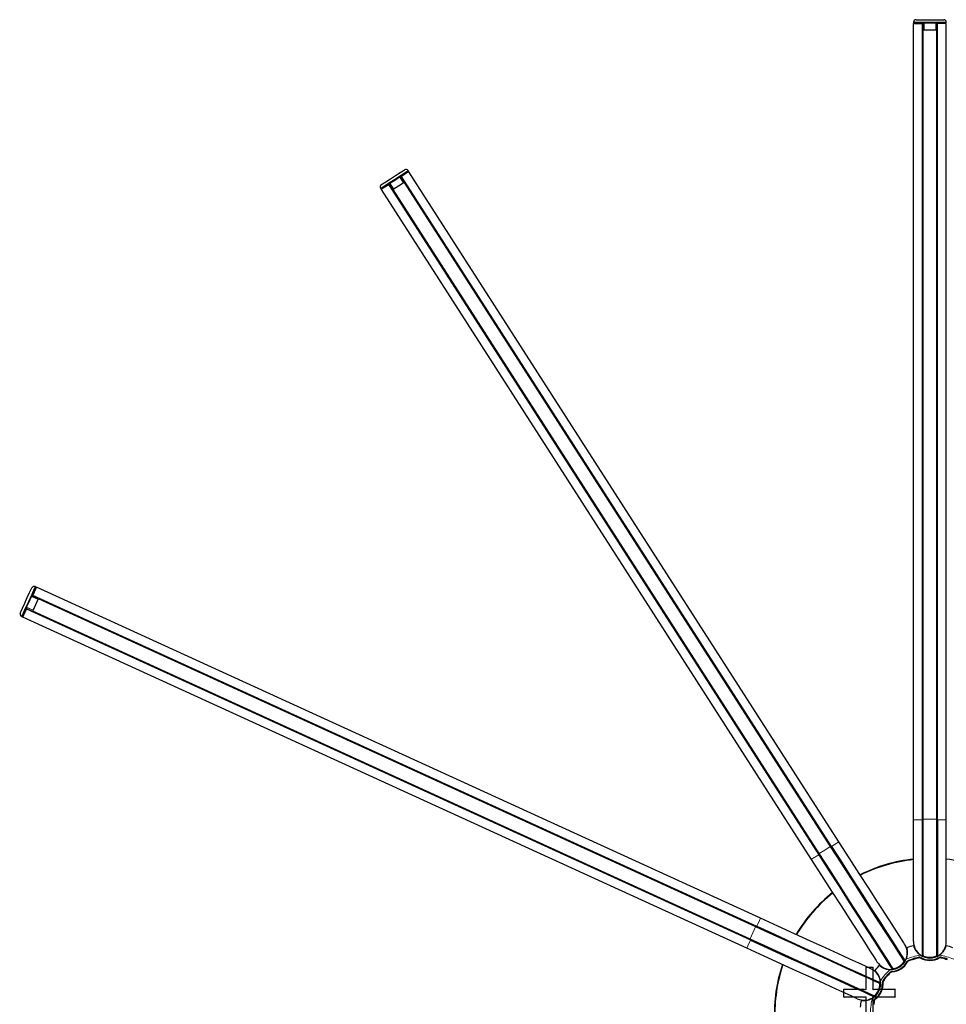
# Model space of a CAD drawing. Header units: millimetres. Extents: x -4893 to 2727, y -2569 to 2670.
# Tile 17 of 19: x -690 to 16, y 1920 to 2670. Entities that reach past the tile are written whole.
import ezdxf

# ---------------------------------------------------------------- set-up
doc = ezdxf.new("R2010")
doc.units = ezdxf.units.MM
doc.layers.add('Livello 1', color=7, linetype='Continuous', true_color=0x000000)

msp = doc.modelspace()

# ---------------------------------------------------------------- linework, layer by layer
at = {"layer": 'Livello 1', "color": 18, "lineweight": 30, "true_color": 0x000000}
for points in [[(-9.31, 2667.76), (-9.31, 2667.23), (-7.11, 2667.23), (-1.25, 2667.23), (3.2, 2667.23), (7.66, 2667.23), (13.52, 2667.23), (15.72, 2667.23), (15.72, 2667.76)], [(-9.31, 1967.47), (-9.31, 1968.6), (-9.31, 1972), (-9.31, 1977.58), (-9.31, 1985.18), (-9.31, 1994.61), (-9.31, 2005.68), (-9.31, 2018.08), (-9.31, 2031.51), (-9.31, 2045.65), (-9.31, 2060.14), (-9.31, 2666.74), (-7.5, 2666.74), (-2.59, 2666.74), (-2.41, 2666.74), (-2.31, 2666.74), (-2.31, 2060.14), (-2.31, 2045.4), (-2.31, 2030.95), (-2.31, 2017.13), (-2.31, 2004.12), (-2.31, 1992.32), (-2.31, 1981.86), (-2.31, 1972.99), (-2.31, 1965.92), (-2.31, 1960.76), (-2.31, 1957.61), (-2.31, 1956.55)], [(-8.81, 2667.23), (-8.81, 2666.74)], [(-7.29, 2669.74), (-6.27, 2669.74), (-3.33, 2669.74), (0.87, 2669.74), (5.54, 2669.74), (9.74, 2669.74), (12.68, 2669.74), (13.7, 2669.74)], [(-2.1, 2667.23), (-2.1, 2666.99), (-2.1, 2666.74), (-2.24, 2666.74), (-2.34, 2666.74)], [(-2.31, 2666.74), (-2.2, 2661.72), (-2.1, 2661.72)], [(8.75, 2666.74), (8.65, 2666.74), (8.51, 2666.74), (8.51, 2666.99), (8.51, 2667.23)], [(8.51, 2661.72), (8.61, 2661.72), (8.72, 2666.74)], [(15.72, 1967.47), (15.72, 1968.6), (15.72, 1972), (15.72, 1977.58), (15.72, 1985.18), (15.72, 1994.61), (15.72, 2005.68), (15.72, 2018.08), (15.72, 2031.51), (15.72, 2045.65), (15.72, 2060.14), (15.72, 2666.74), (13.91, 2666.74), (9, 2666.74), (8.82, 2666.74), (8.72, 2666.74), (8.72, 2060.14), (8.72, 2045.4), (8.72, 2030.95), (8.72, 2017.13), (8.72, 2004.12), (8.72, 1992.32), (8.72, 1981.86), (8.72, 1972.99), (8.72, 1965.92), (8.72, 1960.76), (8.72, 1957.61), (8.72, 1956.55)], [(15.22, 2666.74), (15.22, 2667.23)], [(-2.2, 2661.72), (-2.31, 2661.72)], [(8.51, 1956.94), (8.51, 1958), (8.51, 1961.15), (8.51, 1966.34), (8.51, 1973.41), (8.51, 1982.28), (8.51, 1992.74), (8.51, 2004.58), (8.51, 2017.59), (8.51, 2031.44), (8.51, 2045.9), (8.51, 2060.63), (8.51, 2661.72), (8.44, 2661.72), (8.22, 2661.72), (3.2, 2661.72), (-1.81, 2661.72), (-2.03, 2661.72), (-2.1, 2661.72), (-2.1, 2060.63), (-2.1, 2045.9), (-2.1, 2031.44), (-2.1, 2017.59), (-2.1, 2004.58), (-2.1, 1992.74), (-2.1, 1982.28), (-2.1, 1973.41), (-2.1, 1966.34), (-2.1, 1961.15), (-2.1, 1958), (-2.1, 1956.94)], [(8.72, 2661.72), (8.61, 2661.72)], [(-415.41, 2541.28), (-415.13, 2540.85), (-413.26, 2542.02), (-408.35, 2545.2), (-404.6, 2547.6), (-400.85, 2550.01), (-395.94, 2553.15), (-394.07, 2554.35), (-394.39, 2554.81)], [(-414.78, 2544.03), (-413.93, 2544.6), (-411.46, 2546.15), (-407.92, 2548.45), (-404, 2550.96), (-400.43, 2553.26), (-397.99, 2554.81), (-397.11, 2555.38)], [(-399.65, 2550.18), (-399.76, 2550.11), (-399.86, 2550.04), (-400.01, 2550.25), (-400.15, 2550.47)], [(-16.02, 1965.49), (-16.66, 1966.48), (-18.49, 1969.31), (-21.5, 1974.01), (-25.6, 1980.41), (-30.69, 1988.36), (-36.66, 1997.65), (-43.38, 2008.08), (-50.62, 2019.39), (-58.25, 2031.3), (-66.1, 2043.49), (-393.79, 2553.93), (-395.31, 2552.98), (-399.44, 2550.32), (-399.62, 2550.22), (-399.69, 2550.15)], [(-394.21, 2553.68), (-394.49, 2554.11)], [(-406.08, 2540.08), (-406.19, 2540.04), (-408.98, 2544.21), (-409.05, 2544.14), (-409.23, 2544.03), (-413.37, 2541.38), (-414.88, 2540.39), (-87.16, 2029.96), (-79.32, 2017.76), (-71.68, 2005.85), (-64.44, 1994.54), (-57.72, 1984.12), (-51.75, 1974.82), (-46.66, 1966.87), (-42.56, 1960.48), (-39.56, 1955.78), (-37.72, 1952.95), (-37.12, 1951.99)], [(-409.05, 2544.74), (-408.91, 2544.53), (-408.81, 2544.32), (-408.91, 2544.25), (-409.02, 2544.18)], [(-408.98, 2544.21), (-81.26, 2033.74), (-73.31, 2021.33), (-65.5, 2009.18), (-58.01, 1997.55), (-51.01, 1986.63), (-44.61, 1976.66), (-38.96, 1967.86), (-34.19, 1960.4), (-30.37, 1954.47), (-27.58, 1950.12), (-25.88, 1947.47), (-25.32, 1946.59)], [(-16.41, 1952.77), (-16.98, 1953.65), (-18.67, 1956.3), (-21.46, 1960.65), (-25.32, 1966.62), (-30.09, 1974.08), (-35.74, 1982.88), (-42.14, 1992.85), (-49.17, 2003.77), (-56.66, 2015.43), (-64.47, 2027.59), (-72.43, 2040.03), (-397.14, 2545.84), (-397.21, 2545.8), (-397.43, 2545.66), (-401.63, 2542.97), (-405.84, 2540.25), (-406.01, 2540.15), (-406.08, 2540.11), (-81.37, 2034.27), (-73.38, 2021.86), (-65.57, 2009.71), (-58.11, 1998.04), (-51.08, 1987.09), (-44.68, 1977.12), (-39.03, 1968.32), (-34.26, 1960.86), (-30.4, 1954.89), (-27.61, 1950.54), (-25.92, 1947.89), (-25.35, 1947.01)], [(-397.14, 2545.84), (-397.07, 2545.91), (-399.69, 2550.15), (-72, 2039.71), (-64.01, 2027.31), (-56.24, 2015.15), (-48.75, 2003.49), (-41.75, 1992.57), (-35.35, 1982.6), (-29.7, 1973.83), (-24.93, 1966.38), (-21.07, 1960.4), (-18.28, 1956.06), (-16.59, 1953.41), (-16.02, 1952.52)], [(-397, 2545.94), (-397.07, 2545.91)], [(-414.71, 2541.1), (-414.43, 2540.68)], [(-406.19, 2540.04), (-406.26, 2539.97)], [(-689.95, 2217.73), (-689.52, 2218.68), (-688.32, 2221.33), (-686.55, 2225.15), (-684.61, 2229.42), (-682.88, 2233.24), (-681.64, 2235.89), (-681.22, 2236.85)], [(-688.99, 2215.11), (-688.5, 2214.86), (-687.58, 2216.88), (-685.18, 2222.18), (-683.3, 2226.24), (-681.47, 2230.31), (-679.03, 2235.61), (-678.11, 2237.62), (-678.6, 2237.84)], [(-41.71, 1946.66), (-42.74, 1947.15), (-45.81, 1948.56), (-50.9, 1950.86), (-57.79, 1954.04), (-66.38, 1957.97), (-76.45, 1962.56), (-87.73, 1967.72), (-99.92, 1973.3), (-112.79, 1979.17), (-125.97, 1985.21), (-677.65, 2237.41), (-678.39, 2235.78), (-680.44, 2231.33), (-680.51, 2231.12), (-680.55, 2231.05), (-128.9, 1978.82), (-115.47, 1972.7), (-102.36, 1966.69), (-89.74, 1960.93), (-77.97, 1955.53), (-67.2, 1950.61), (-57.69, 1946.27), (-49.63, 1942.59), (-43.2, 1939.66), (-38.5, 1937.5), (-35.64, 1936.2), (-34.68, 1935.77)], [(-677.86, 2236.95), (-678.32, 2237.16)], [(-680.55, 2231.09), (-680.58, 2230.98), (-680.65, 2230.84), (-680.86, 2230.94), (-681.11, 2231.09)], [(-676.09, 2228.79), (-676.06, 2228.89), (-680.55, 2231.05)], [(-35.14, 1935.74), (-36.09, 1936.16), (-38.96, 1937.5), (-43.66, 1939.62), (-50.09, 1942.59), (-58.18, 1946.27), (-67.69, 1950.61), (-78.47, 1955.53), (-90.27, 1960.93), (-102.85, 1966.69), (-116, 1972.7), (-129.43, 1978.85), (-676.09, 2228.79), (-676.13, 2228.72), (-676.24, 2228.5), (-678.28, 2223.95), (-680.37, 2219.39), (-680.48, 2219.21), (-680.51, 2219.14), (-133.85, 1969.2), (-120.42, 1963.05), (-107.27, 1957.05), (-94.69, 1951.29), (-82.89, 1945.88), (-72.11, 1940.97), (-62.6, 1936.62), (-54.51, 1932.91), (-48.08, 1929.98), (-43.38, 1927.82), (-40.51, 1926.51), (-39.56, 1926.09)], [(-676.02, 2228.96), (-676.06, 2228.89)], [(-52.1, 1923.9), (-53.16, 1924.36), (-56.24, 1925.77), (-61.29, 1928.1), (-68.22, 1931.25), (-76.81, 1935.17), (-86.85, 1939.76), (-98.12, 1944.92), (-110.35, 1950.51), (-123.21, 1956.41), (-136.39, 1962.42), (-688.07, 2214.65), (-687.3, 2216.31), (-685.28, 2220.76), (-685.18, 2220.94), (-685.14, 2221.01), (-133.46, 1968.82), (-120.07, 1962.67), (-106.92, 1956.66), (-94.34, 1950.9), (-82.53, 1945.53), (-71.79, 1940.61), (-62.28, 1936.27), (-54.23, 1932.56), (-47.79, 1929.62), (-43.09, 1927.47), (-40.23, 1926.16), (-39.28, 1925.73)], [(-685.53, 2221.44), (-685.28, 2221.33), (-685.07, 2221.22), (-685.11, 2221.12), (-685.18, 2220.98)], [(-685.14, 2221.01), (-680.55, 2219.03), (-680.51, 2219.14)], [(-688.32, 2215.32), (-687.86, 2215.11)], [(-680.55, 2219.03), (-680.58, 2218.96)], [(-2.59, 2060.14), (-2.59, 2045.37), (-2.59, 2030.91), (-2.59, 2017.02), (-2.59, 2004.05), (-2.59, 1992.18), (-2.59, 1981.72), (-2.59, 1972.84), (-2.59, 1965.74), (-2.59, 1960.58), (-2.59, 1957.44), (-2.59, 1956.38)], [(9, 2060.14), (9, 2045.37), (9, 2030.91), (9, 2017.02), (9, 2004.05), (9, 1992.18), (9, 1981.72), (9, 1972.84), (9, 1965.74), (9, 1960.58), (9, 1957.44), (9, 1956.38)], [(-81.51, 2033.6), (-73.52, 2021.16), (-65.71, 2009), (-58.22, 1997.3), (-51.22, 1986.38), (-44.79, 1976.41), (-39.13, 1967.58), (-34.36, 1960.12), (-30.51, 1954.15), (-27.72, 1949.8), (-26.02, 1947.15), (-25.46, 1946.27)], [(-71.75, 2039.85), (-63.77, 2027.45), (-55.96, 2015.25), (-48.46, 2003.59), (-41.43, 1992.64), (-35.03, 1982.67), (-29.38, 1973.87), (-24.57, 1966.41), (-20.76, 1960.44), (-17.96, 1956.09), (-16.27, 1953.44), (-15.7, 1952.52)], [(-128.76, 1979.1), (-115.33, 1972.95), (-102.18, 1966.94), (-89.57, 1961.18), (-77.76, 1955.77), (-66.98, 1950.83), (-57.44, 1946.48), (-49.38, 1942.8), (-42.92, 1939.84), (-38.22, 1937.68), (-35.35, 1936.37), (-34.4, 1935.95)], [(-133.6, 1968.53), (-120.17, 1962.38), (-107.03, 1956.38), (-94.41, 1950.61), (-82.57, 1945.21), (-71.79, 1940.29), (-62.28, 1935.91), (-54.23, 1932.24), (-47.76, 1929.3), (-43.06, 1927.15), (-40.19, 1925.84), (-39.24, 1925.38)], [(-14.93, 1953.94), (-14.75, 1954.33), (-14.61, 1954.71), (-14.47, 1955.1), (-14.36, 1955.49), (-14.25, 1955.92), (-14.15, 1956.3), (-14.11, 1956.41), (-14.11, 1956.52), (-14.08, 1956.62), (-14.08, 1956.73), (-14.01, 1956.94), (-14.01, 1957.12), (-13.94, 1957.51), (-13.9, 1957.93), (-13.87, 1958.28), (-13.83, 1958.67), (-13.83, 1958.85), (-13.83, 1959.03), (-13.83, 1959.13), (-13.83, 1959.24), (-13.83, 1959.27), (-13.83, 1959.31), (-13.83, 1959.34), (-13.83, 1959.41), (-13.83, 1959.73), (-13.87, 1960.09), (-13.9, 1960.37), (-13.94, 1960.69), (-13.94, 1960.83), (-13.97, 1960.97), (-13.97, 1961.04), (-13.97, 1961.08), (-13.97, 1961.15), (-14.01, 1961.22), (-14.04, 1961.46), (-14.08, 1961.68), (-14.11, 1961.89), (-14.15, 1962.07), (-14.18, 1962.14), (-14.22, 1962.21), (-14.22, 1962.24), (-14.22, 1962.28), (-14.22, 1962.31), (-14.22, 1962.35), (-14.25, 1962.35), (-14.25, 1962.49), (-14.29, 1962.56), (-14.32, 1962.67), (-14.32, 1962.7), (-14.32, 1962.74)], [(-9.27, 1964.22), (-9.27, 1964.19), (-9.24, 1964.15), (-9.24, 1964.08), (-9.2, 1963.97), (-9.16, 1963.87), (-9.16, 1963.83), (-9.13, 1963.83), (-9.13, 1963.8), (-9.13, 1963.76), (-9.09, 1963.73), (-9.09, 1963.66), (-9.06, 1963.55), (-8.99, 1963.41), (-8.92, 1963.2), (-8.85, 1962.98), (-8.74, 1962.77), (-8.71, 1962.7), (-8.67, 1962.67), (-8.67, 1962.63), (-8.67, 1962.6), (-8.63, 1962.56), (-8.63, 1962.52), (-8.56, 1962.42), (-8.49, 1962.28), (-8.39, 1961.99), (-8.25, 1961.75), (-8.07, 1961.46), (-7.89, 1961.15), (-7.86, 1961.08), (-7.79, 1961.01), (-7.79, 1960.97), (-7.75, 1960.93), (-7.72, 1960.9), (-7.72, 1960.86), (-7.61, 1960.69), (-7.5, 1960.55), (-7.29, 1960.23), (-7.04, 1959.95), (-6.8, 1959.63), (-6.55, 1959.31), (-6.48, 1959.24), (-6.41, 1959.17), (-6.34, 1959.1), (-6.27, 1959.03), (-6.13, 1958.88), (-5.95, 1958.71), (-5.67, 1958.43), (-5.35, 1958.14), (-5.03, 1957.9), (-4.71, 1957.61), (-4.53, 1957.51), (-4.36, 1957.37), (-4.18, 1957.26), (-4, 1957.12)], [(-2.1, 1959.03), (-2.31, 1959.03)], [(-2.31, 1958.67), (-2.2, 1958.57), (-2.2, 1957.15)], [(8.72, 1959.03), (8.51, 1959.03)], [(8.61, 1957.15), (8.61, 1958.57), (8.72, 1958.67)], [(10.41, 1957.12), (10.77, 1957.37), (11.12, 1957.61), (11.44, 1957.9), (11.76, 1958.14), (12.08, 1958.43), (12.36, 1958.71), (12.43, 1958.78), (12.5, 1958.85), (12.57, 1958.96), (12.64, 1959.03), (12.78, 1959.17), (12.92, 1959.31), (13.21, 1959.63), (13.45, 1959.91), (13.67, 1960.23), (13.91, 1960.55), (14.02, 1960.69), (14.09, 1960.83), (14.16, 1960.93), (14.2, 1961.01), (14.23, 1961.04), (14.23, 1961.08), (14.27, 1961.11), (14.3, 1961.15), (14.48, 1961.43), (14.62, 1961.71), (14.8, 1961.99), (14.9, 1962.28), (14.97, 1962.38), (15.04, 1962.52), (15.04, 1962.6), (15.08, 1962.63), (15.11, 1962.7), (15.15, 1962.77), (15.22, 1962.98), (15.33, 1963.2), (15.4, 1963.37), (15.47, 1963.55), (15.5, 1963.66), (15.5, 1963.73), (15.54, 1963.76), (15.54, 1963.8), (15.54, 1963.83), (15.57, 1963.87), (15.61, 1963.97), (15.65, 1964.08), (15.65, 1964.15), (15.68, 1964.19), (15.68, 1964.22)], [(-17.36, 1954.61), (-17.54, 1954.5)], [(-16.41, 1952.98), (-17.19, 1954.18), (-17.15, 1954.33)], [(-16.23, 1952.88), (-16.41, 1951.5), (-16.41, 1951.46), (-16.44, 1951.39), (-16.44, 1951.36), (-16.48, 1951.32), (-16.52, 1951.29), (-16.59, 1951.18), (-16.66, 1951.11), (-16.73, 1951), (-16.8, 1950.9), (-16.83, 1950.86), (-16.87, 1950.79), (-16.9, 1950.76), (-16.94, 1950.72), (-17.05, 1950.62), (-17.12, 1950.51)], [(-16.52, 1952.91), (-16.41, 1953.02), (-16.34, 1953.02)], [(-16.27, 1952.52), (-16.41, 1951.53)], [(-16.27, 1952.52), (-16.16, 1952.74)], [(-8.18, 1954.71), (-9.13, 1954.43), (-10.12, 1954.11)], [(-9.98, 1953.76), (-9.73, 1953.83), (-9.48, 1953.9), (-9.24, 1953.97), (-8.99, 1954.04), (-8.53, 1954.18), (-8.07, 1954.33)], [(-2.31, 1957.15), (-2.24, 1957.15), (-2.1, 1957.15)], [(-0.29, 1955.46), (-0.44, 1955.49), (-0.54, 1955.53), (-0.65, 1955.56), (-0.79, 1955.6), (-0.82, 1955.63), (-0.89, 1955.63), (-0.97, 1955.67), (-1, 1955.67), (-1.11, 1955.74), (-1.21, 1955.77), (-1.28, 1955.77), (-1.35, 1955.81), (-1.35, 1955.85), (-1.39, 1955.85), (-1.42, 1955.88), (-1.42, 1955.92), (-2.31, 1956.94)], [(-2.31, 1956.8), (-2.1, 1956.69)], [(-1.46, 1955.92), (-2.1, 1956.69)], [(2.89, 1954.96), (3.03, 1954.96), (3.2, 1954.96), (3.38, 1954.96), (3.52, 1954.96)], [(8.72, 1956.94), (7.83, 1955.92), (7.8, 1955.85), (7.76, 1955.81), (7.73, 1955.81), (7.69, 1955.77), (7.66, 1955.77), (7.62, 1955.77), (7.52, 1955.74), (7.41, 1955.67), (7.3, 1955.63), (7.2, 1955.6), (7.13, 1955.6), (7.06, 1955.56), (7.02, 1955.56), (6.95, 1955.53), (6.85, 1955.49), (6.7, 1955.46)], [(8.51, 1956.69), (7.87, 1955.92)], [(8.51, 1957.15), (8.65, 1957.15), (8.72, 1957.15)], [(8.51, 1956.69), (8.72, 1956.8)], [(14.48, 1954.33), (14.73, 1954.25), (14.97, 1954.18), (15.22, 1954.11), (15.47, 1954.04), (15.93, 1953.9), (16.42, 1953.72)], [(16.53, 1954.11), (15.57, 1954.43), (14.58, 1954.68)], [(-34.5, 1937.54), (-34.58, 1937.96), (-34.65, 1938.39), (-34.75, 1938.78), (-34.86, 1939.2), (-35, 1939.59), (-35.14, 1939.98), (-35.18, 1940.08), (-35.21, 1940.19), (-35.25, 1940.26), (-35.28, 1940.37), (-35.35, 1940.54), (-35.46, 1940.75), (-35.6, 1941.11), (-35.78, 1941.46), (-35.95, 1941.81), (-36.17, 1942.13), (-36.24, 1942.27), (-36.34, 1942.45), (-36.41, 1942.52), (-36.45, 1942.59), (-36.48, 1942.63), (-36.48, 1942.66), (-36.52, 1942.7), (-36.55, 1942.73), (-36.73, 1943.02), (-36.94, 1943.3), (-37.12, 1943.55), (-37.3, 1943.76), (-37.4, 1943.86), (-37.47, 1943.97), (-37.54, 1944.04), (-37.58, 1944.08), (-37.61, 1944.15), (-37.65, 1944.18), (-37.83, 1944.36), (-37.97, 1944.54), (-38.14, 1944.68), (-38.25, 1944.82), (-38.32, 1944.85), (-38.39, 1944.92), (-38.39, 1944.96), (-38.43, 1944.96), (-38.46, 1945), (-38.5, 1945.03), (-38.57, 1945.1), (-38.64, 1945.17), (-38.71, 1945.21), (-38.75, 1945.24), (-38.78, 1945.28)], [(-35.32, 1949.27), (-35.32, 1949.24), (-35.28, 1949.24), (-35.25, 1949.2), (-35.21, 1949.13), (-35.11, 1949.1), (-35.03, 1948.99), (-35, 1948.99), (-35, 1948.95), (-34.96, 1948.95), (-34.93, 1948.95), (-34.93, 1948.92), (-34.86, 1948.85), (-34.79, 1948.81), (-34.65, 1948.71), (-34.47, 1948.57), (-34.29, 1948.46), (-34.08, 1948.32), (-34.05, 1948.28), (-33.97, 1948.25), (-33.94, 1948.21), (-33.9, 1948.18), (-33.87, 1948.18), (-33.76, 1948.11), (-33.62, 1948.03), (-33.37, 1947.86), (-33.09, 1947.72), (-32.81, 1947.58), (-32.53, 1947.4), (-32.42, 1947.36), (-32.35, 1947.33), (-32.31, 1947.33), (-32.28, 1947.29), (-32.24, 1947.29), (-32.17, 1947.26), (-32.03, 1947.19), (-31.85, 1947.12), (-31.5, 1946.97), (-31.15, 1946.83), (-30.76, 1946.73), (-30.37, 1946.62), (-30.26, 1946.59), (-30.16, 1946.55), (-30.09, 1946.52), (-29.98, 1946.52), (-29.77, 1946.44), (-29.56, 1946.41), (-29.17, 1946.34), (-28.74, 1946.27), (-28.32, 1946.2), (-27.9, 1946.16), (-27.68, 1946.16), (-27.47, 1946.13), (-27.26, 1946.13), (-27.05, 1946.13)], [(-26.48, 1948.78), (-26.62, 1948.67)], [(-26.45, 1948.35), (-26.31, 1948.32), (-25.56, 1947.12)], [(-25.63, 1947.08), (-25.6, 1947.12), (-25.46, 1947.19)], [(-23.02, 1946.73), (-23.16, 1946.69), (-23.27, 1946.66), (-23.37, 1946.62), (-23.51, 1946.59), (-23.55, 1946.59), (-23.62, 1946.59), (-23.69, 1946.55), (-23.73, 1946.55), (-23.87, 1946.52), (-23.97, 1946.48), (-24.04, 1946.48), (-24.08, 1946.48), (-24.11, 1946.48), (-24.15, 1946.48), (-24.18, 1946.48), (-24.22, 1946.52), (-25.53, 1946.9)], [(-25.42, 1946.8), (-25.21, 1946.8)], [(-25.39, 1946.27), (-24.01, 1946.48)], [(-24.26, 1946.52), (-25.21, 1946.8)], [(-22.52, 1946.9), (-22.52, 1946.87)], [(-20.12, 1948), (-19.94, 1948.11), (-19.8, 1948.21), (-19.66, 1948.28), (-19.56, 1948.35)], [(-36.94, 1936.8), (-37.01, 1936.58)], [(-35.28, 1935.91), (-36.55, 1936.51), (-36.62, 1936.65)], [(-35.32, 1935.81), (-35.25, 1935.95), (-35.21, 1935.98)], [(-35.03, 1935.91), (-34.47, 1934.68), (-34.43, 1934.64), (-34.43, 1934.57), (-34.43, 1934.53), (-34.4, 1934.5), (-34.4, 1934.46), (-34.4, 1934.43), (-34.43, 1934.32), (-34.43, 1934.22), (-34.43, 1934.07), (-34.47, 1933.97), (-34.47, 1933.9), (-34.47, 1933.86), (-34.47, 1933.79), (-34.47, 1933.72), (-34.5, 1933.62), (-34.5, 1933.47)], [(-34.89, 1935.63), (-34.47, 1934.71)], [(-29.24, 1941.85), (-29.91, 1941.07), (-30.58, 1940.29)], [(-30.26, 1940.05), (-30.09, 1940.26), (-29.95, 1940.44), (-29.77, 1940.65), (-29.59, 1940.82), (-29.27, 1941.21), (-28.96, 1941.57)], [(-35.67, 1929.76), (-35.6, 1929.94), (-35.53, 1930.08), (-35.46, 1930.22), (-35.39, 1930.36)], [(-49.17, 1922.59), (-49.14, 1922.59), (-49.1, 1922.59), (-49.07, 1922.59), (-48.99, 1922.55), (-48.89, 1922.55), (-48.75, 1922.55), (-48.71, 1922.55), (-48.68, 1922.52), (-48.64, 1922.52), (-48.61, 1922.52), (-48.54, 1922.52), (-48.46, 1922.52), (-48.25, 1922.48), (-48.08, 1922.48), (-47.83, 1922.48), (-47.58, 1922.48), (-47.55, 1922.48), (-47.47, 1922.48), (-47.44, 1922.48), (-47.4, 1922.48), (-47.37, 1922.48), (-47.33, 1922.48), (-47.19, 1922.48), (-47.05, 1922.48), (-46.77, 1922.48), (-46.45, 1922.48), (-46.13, 1922.52), (-45.78, 1922.55), (-45.71, 1922.59), (-45.6, 1922.59), (-45.57, 1922.59), (-45.53, 1922.59), (-45.46, 1922.59), (-45.42, 1922.62), (-45.25, 1922.62), (-45.07, 1922.66), (-44.68, 1922.73), (-44.33, 1922.84), (-43.94, 1922.94), (-43.55, 1923.05), (-43.45, 1923.08), (-43.34, 1923.08), (-43.27, 1923.12), (-43.16, 1923.15), (-42.95, 1923.22), (-42.77, 1923.3), (-42.39, 1923.47), (-42, 1923.61), (-41.61, 1923.79), (-41.22, 1924), (-41.04, 1924.11), (-40.87, 1924.21), (-40.69, 1924.32), (-40.51, 1924.43)], [(-41.43, 1926.94), (-41.5, 1926.76)], [(-41.22, 1926.62), (-41.08, 1926.65), (-39.77, 1926.05)], [(-39.81, 1925.98), (-39.81, 1926.02), (-39.73, 1926.16)], [(-37.44, 1927.11), (-37.51, 1927.01), (-37.61, 1926.9), (-37.69, 1926.83), (-37.76, 1926.72), (-37.83, 1926.69), (-37.86, 1926.65), (-37.9, 1926.58), (-37.93, 1926.55), (-38, 1926.48), (-38.11, 1926.37), (-38.14, 1926.33), (-38.22, 1926.3), (-38.25, 1926.26), (-38.29, 1926.26), (-38.32, 1926.26), (-39.63, 1925.91)], [(-38.36, 1926.23), (-39.31, 1925.98)], [(-37.12, 1927.5), (-37.08, 1927.5)]]:
    msp.add_lwpolyline(points, dxfattribs=at)
at = {"layer": 'Livello 1', "color": 18, "lineweight": 15, "true_color": 0x000000}
for points in [[(15.72, 2667.76), (14.02, 2667.76), (9.46, 2667.76), (3.2, 2667.76), (-3.05, 2667.76), (-7.61, 2667.76), (-9.31, 2667.76)], [(-2.59, 2060.14), (-2.59, 2666.74)], [(-1.46, 2667.23), (-1.39, 2661.72)], [(-1.25, 2667.23), (-1.21, 2661.72)], [(7.66, 2667.23), (7.62, 2661.72)], [(7.87, 2667.23), (7.8, 2661.72)], [(9, 2060.14), (9, 2666.74)], [(-1.81, 2661.72), (-1.81, 2060.63), (-1.81, 2045.83), (-1.81, 2031.3), (-1.81, 2017.38), (-1.81, 2004.33), (-1.81, 1992.46), (-1.81, 1981.93), (-1.81, 1973.02), (-1.81, 1965.92), (-1.81, 1960.72), (-1.81, 1957.54), (-1.81, 1956.48)], [(8.22, 2661.72), (8.22, 2060.63), (8.22, 2045.83), (8.22, 2031.3), (8.22, 2017.38), (8.22, 2004.33), (8.22, 1992.46), (8.22, 1981.93), (8.22, 1973.02), (8.22, 1965.92), (8.22, 1960.72), (8.22, 1957.54), (8.22, 1956.48)], [(-394.39, 2554.81), (-395.77, 2553.89), (-399.62, 2551.42), (-404.88, 2548.06), (-410.15, 2544.67), (-414, 2542.2), (-415.41, 2541.28)], [(-81.51, 2033.6), (-409.23, 2544.03)], [(-408.52, 2545.06), (-405.48, 2540.46)], [(-408.35, 2545.2), (-405.34, 2540.57)], [(-400.85, 2550.01), (-397.92, 2545.34)], [(-400.68, 2550.11), (-397.78, 2545.45)], [(-72, 2039.71), (-71.9, 2039.75), (-71.75, 2039.85), (-399.44, 2550.32)], [(-397.43, 2545.66), (-72.67, 2039.85), (-64.69, 2027.38), (-56.84, 2015.15), (-49.31, 2003.45), (-42.28, 1992.46), (-35.85, 1982.46), (-30.16, 1973.62), (-25.35, 1966.13), (-21.5, 1960.12), (-18.71, 1955.78), (-17.01, 1953.09), (-16.41, 1952.21)], [(-405.84, 2540.25), (-81.12, 2034.45), (-73.1, 2021.97), (-65.25, 2009.74), (-57.76, 1998.04), (-50.69, 1987.05), (-44.26, 1977.05), (-38.6, 1968.22), (-33.8, 1960.72), (-29.95, 1954.71), (-27.12, 1950.33), (-25.42, 1947.68), (-24.86, 1946.8)], [(-678.6, 2237.84), (-679.31, 2236.32), (-681.18, 2232.15), (-683.8, 2226.46), (-686.41, 2220.8), (-688.29, 2216.63), (-688.99, 2215.11)], [(-681.47, 2230.31), (-676.45, 2227.98)], [(-681.36, 2230.48), (-676.38, 2228.15)], [(-128.76, 1979.1), (-680.44, 2231.33)], [(-676.24, 2228.51), (-129.57, 1978.57), (-116.07, 1972.42), (-102.89, 1966.38), (-90.2, 1960.58), (-78.36, 1955.17), (-67.55, 1950.23), (-57.97, 1945.84), (-49.88, 1942.13), (-43.41, 1939.2), (-38.67, 1937.04), (-35.81, 1935.7), (-34.86, 1935.28)], [(-685.28, 2220.77), (-133.6, 1968.53), (-133.53, 1968.71), (-133.46, 1968.82)], [(-685.25, 2222), (-680.19, 2219.78)], [(-685.18, 2222.18), (-680.12, 2219.92)], [(-680.37, 2219.39), (-133.71, 1969.45), (-120.24, 1963.3), (-107.03, 1957.26), (-94.37, 1951.46), (-82.53, 1946.06), (-71.68, 1941.11), (-62.14, 1936.73), (-54.05, 1933.05), (-47.58, 1930.08), (-42.85, 1927.93), (-39.98, 1926.62), (-39.03, 1926.16)], [(-9.31, 2060.14), (-7.5, 2060.14), (-2.59, 2060.14), (-2.41, 2060.14), (-2.31, 2060.14)], [(8.72, 2060.63), (8.51, 2060.63), (8.44, 2060.63), (8.22, 2060.63), (3.2, 2060.63), (-1.81, 2060.63), (-2.03, 2060.63), (-2.1, 2060.63), (-2.31, 2060.63)], [(8.72, 2060.14), (8.82, 2060.14), (9, 2060.14), (13.91, 2060.14), (15.72, 2060.14)], [(-71.75, 2039.85), (-67.62, 2042.5), (-66.1, 2043.49)], [(-87.16, 2029.96), (-85.64, 2030.95), (-81.51, 2033.6), (-81.33, 2033.7), (-81.26, 2033.74)], [(-72.25, 2040.14), (-72.43, 2040.03), (-72.5, 2039.96), (-72.67, 2039.85), (-76.91, 2037.13), (-81.12, 2034.45), (-81.3, 2034.3), (-81.37, 2034.27), (-81.54, 2034.16)], [(-128.9, 1978.82), (-128.87, 1978.92), (-128.76, 1979.1), (-126.75, 1983.55), (-125.97, 1985.21)], [(-129.36, 1979.03), (-129.43, 1978.85), (-129.47, 1978.78), (-129.57, 1978.57), (-131.66, 1974.01), (-133.71, 1969.45), (-133.81, 1969.28), (-133.85, 1969.2), (-133.92, 1969.03)], [(-136.39, 1962.42), (-135.65, 1964.08), (-133.6, 1968.53)], [(-98.72, 1972.81), (-98.76, 1972.81), (-98.76, 1972.77)], [(-2.2, 1958.57), (-2.31, 1958.39)], [(8.72, 1958.39), (8.61, 1958.57)], [(-17.12, 1950.51), (-17.4, 1950.93)], [(-17.01, 1954.08), (-17.19, 1954.18)], [(-1.46, 1955.92), (-1.46, 1955.95)], [(-0.29, 1955.95), (-0.29, 1955.46)], [(6.7, 1955.46), (6.7, 1955.95)], [(7.87, 1955.92), (7.87, 1955.95)], [(-26.31, 1948.32), (-26.31, 1948.14)], [(-23.3, 1947.15), (-23.02, 1946.73)], [(-36.38, 1936.51), (-36.55, 1936.51)], [(-34.5, 1933.47), (-34.96, 1933.69)], [(-41.08, 1926.65), (-40.94, 1926.51)], [(-38.36, 1926.23), (-38.36, 1926.26)], [(-37.9, 1927.29), (-37.44, 1927.11)]]:
    msp.add_lwpolyline(points, dxfattribs=at)
at = {"layer": 'Livello 1', "color": 18, "lineweight": 5, "true_color": 0x000000}
for points in [[(0.27, 1955.32), (0.27, 1955.28)], [(6.14, 1955.32), (6.14, 1955.28)], [(-17.54, 1950.09), (-17.51, 1950.09)], [(-37.05, 1927.57), (-37.05, 1927.54)]]:
    msp.add_lwpolyline(points, dxfattribs=at)
at = {"layer": 'Livello 1', "color": 18, "lineweight": 30, "true_color": 0x000000}
for points in [[(-7.29, 2669.74), (-8.39, 2669.74), (-9.27, 2668.86), (-9.31, 2667.76)], [(15.72, 2667.76), (15.68, 2668.86), (14.8, 2669.74), (13.7, 2669.74)], [(-394.39, 2554.81), (-394.99, 2555.7), (-396.19, 2555.98), (-397.11, 2555.38)], [(-414.78, 2544.03), (-415.7, 2543.43), (-415.98, 2542.23), (-415.41, 2541.28)], [(-678.6, 2237.84), (-679.59, 2238.29), (-680.76, 2237.84), (-681.22, 2236.85)], [(-689.95, 2217.73), (-690.41, 2216.74), (-689.98, 2215.57), (-688.99, 2215.11)], [(-9.31, 2030.24), (-23.44, 2028.72), (-37.23, 2024.69), (-49.91, 2018.29)], [(-9.31, 2029.85), (-23.37, 2028.33), (-37.05, 2024.34), (-49.7, 2018.01)], [(56.39, 2018.29), (43.67, 2024.69), (29.89, 2028.72), (15.72, 2030.24)], [(-71.01, 2004.79), (-82.07, 1995.89), (-91.48, 1985.04), (-98.72, 1972.81)], [(-70.8, 2004.44), (-81.86, 1995.57), (-91.19, 1984.79), (-98.44, 1972.6)], [(-15.7, 1952.52), (-13.37, 1956.59), (-13.51, 1961.57), (-16.02, 1965.49)], [(-9.31, 1967.47), (-9.31, 1962.81), (-6.73, 1958.53), (-2.59, 1956.38)], [(9, 1956.38), (13.14, 1958.53), (15.72, 1962.81), (15.72, 1967.47)], [(-9.27, 1964.22), (-11, 1963.83), (-12.66, 1963.34), (-14.32, 1962.74)], [(20.73, 1962.74), (19.07, 1963.34), (17.38, 1963.83), (15.68, 1964.22)], [(-37.12, 1951.99), (-34.58, 1948.07), (-30.09, 1945.84), (-25.46, 1946.27)], [(-27.05, 1946.13), (-21.82, 1946.06), (-17.05, 1949.13), (-14.93, 1953.9)], [(-25.78, 1944.64), (-20.86, 1945.03), (-16.48, 1947.86), (-14.11, 1952.17)], [(-25.74, 1944.25), (-20.72, 1944.64), (-16.2, 1947.54), (-13.76, 1951.96)], [(-24.86, 1946.8), (-21.39, 1947.36), (-18.35, 1949.31), (-16.41, 1952.2)], [(-23.02, 1946.73), (-20.72, 1947.4), (-18.67, 1948.71), (-17.12, 1950.51)], [(-16.48, 1951.32), (-16.23, 1951.68), (-15.95, 1952.1), (-15.74, 1952.49)], [(-16.44, 1951.43), (-16.41, 1951.46), (-16.41, 1951.5), (-16.41, 1951.53)], [(-16.41, 1952.21), (-16.3, 1952.38), (-16.3, 1952.59), (-16.41, 1952.77)], [(-16.02, 1952.52), (-15.99, 1952.45), (-15.84, 1952.42), (-15.74, 1952.45)], [(-15.74, 1952.45), (-15.74, 1952.49), (-15.7, 1952.52), (-15.7, 1952.52)], [(-13.12, 1953.05), (-13.55, 1952.88), (-13.9, 1952.56), (-14.11, 1952.17)], [(-12.95, 1952.67), (-13.3, 1952.52), (-13.58, 1952.28), (-13.76, 1951.96)], [(-12.95, 1952.7), (-13.02, 1952.67), (-13.12, 1952.59), (-13.23, 1952.56)], [(-10.12, 1954.11), (-11.11, 1953.8), (-12.13, 1953.44), (-13.12, 1953.05)], [(-9.94, 1953.76), (-10.97, 1953.44), (-11.96, 1953.09), (-12.95, 1952.7)], [(-9.98, 1953.76), (-11, 1953.44), (-11.99, 1953.09), (-12.95, 1952.66)], [(-5.07, 1955.42), (-6.09, 1955.21), (-7.15, 1954.96), (-8.18, 1954.71)], [(-4.99, 1955.03), (-6.02, 1954.82), (-7.04, 1954.57), (-8.07, 1954.33)], [(-4.96, 1955.03), (-5.98, 1954.86), (-7.01, 1954.61), (-8.03, 1954.33)], [(-3.72, 1955.21), (-4.15, 1955.42), (-4.61, 1955.49), (-5.07, 1955.42)], [(-3.93, 1954.86), (-4.25, 1955.03), (-4.64, 1955.1), (-4.99, 1955.03)], [(-3.9, 1954.86), (-4.22, 1955.03), (-4.61, 1955.1), (-4.96, 1955.03)], [(-4, 1957.12), (0.38, 1954.22), (6.03, 1954.22), (10.41, 1957.12)], [(-3.93, 1954.86), (0.52, 1952.45), (5.89, 1952.45), (10.34, 1954.86)], [(-3.9, 1954.86), (0.55, 1952.45), (5.93, 1952.45), (10.34, 1954.86)], [(-3.72, 1955.21), (0.59, 1952.84), (5.82, 1952.84), (10.13, 1955.21)], [(-2.59, 1956.38), (-2.48, 1956.34), (-2.38, 1956.38), (-2.34, 1956.45)], [(-2.56, 1956.38), (-2.13, 1956.13), (-1.71, 1955.95), (-1.25, 1955.77)], [(-2.34, 1956.45), (-2.31, 1956.48), (-2.31, 1956.52), (-2.31, 1956.55)], [(-2.1, 1956.94), (-2.1, 1956.76), (-1.99, 1956.59), (-1.81, 1956.48)], [(-1.81, 1956.48), (1.4, 1955.1), (5.01, 1955.1), (8.22, 1956.48)], [(-1.46, 1955.92), (-1.46, 1955.92), (-1.42, 1955.88), (-1.39, 1955.88)], [(-0.29, 1955.46), (2, 1954.78), (4.41, 1954.78), (6.7, 1955.46)], [(7.66, 1955.77), (8.12, 1955.95), (8.54, 1956.13), (8.97, 1956.38)], [(7.76, 1955.85), (7.8, 1955.88), (7.83, 1955.88), (7.87, 1955.92)], [(8.22, 1956.48), (8.4, 1956.59), (8.51, 1956.76), (8.51, 1956.94)], [(8.72, 1956.55), (8.72, 1956.45), (8.79, 1956.34), (8.93, 1956.34)], [(8.93, 1956.34), (8.93, 1956.34), (8.97, 1956.38), (9, 1956.38)], [(11.47, 1955.42), (11.02, 1955.49), (10.56, 1955.42), (10.13, 1955.21)], [(11.44, 1955.03), (11.05, 1955.1), (10.7, 1955.03), (10.34, 1954.86)], [(11.4, 1955.03), (11.02, 1955.1), (10.66, 1955.03), (10.34, 1954.86)], [(14.48, 1954.33), (13.45, 1954.57), (12.43, 1954.82), (11.4, 1955.03)], [(14.51, 1954.33), (13.49, 1954.61), (12.46, 1954.86), (11.44, 1955.03)], [(14.58, 1954.68), (13.56, 1954.96), (12.54, 1955.21), (11.47, 1955.42)], [(-109.18, 1949.98), (-113.7, 1936.48), (-115.75, 1922.27), (-115.22, 1908.03)], [(-108.83, 1949.84), (-113.32, 1936.37), (-115.37, 1922.24), (-114.84, 1908.1)], [(-34.4, 1935.95), (-34.65, 1940.61), (-37.47, 1944.75), (-41.71, 1946.66)], [(-35.32, 1949.27), (-36.55, 1948), (-37.69, 1946.66), (-38.78, 1945.28)], [(-27.01, 1944.11), (-27.79, 1943.37), (-28.53, 1942.63), (-29.24, 1941.85)], [(-26.73, 1943.83), (-27.51, 1943.09), (-28.25, 1942.35), (-28.96, 1941.57)], [(-25.78, 1944.64), (-26.23, 1944.61), (-26.69, 1944.43), (-27.01, 1944.11)], [(-25.78, 1944.25), (-26.13, 1944.22), (-26.48, 1944.08), (-26.73, 1943.83)], [(-25.74, 1944.29), (-25.99, 1944.25), (-26.27, 1944.18), (-26.48, 1944.01)], [(-25.74, 1944.29), (-23.27, 1944.47), (-20.86, 1945.24), (-18.78, 1946.59)], [(-25.46, 1946.27), (-25.35, 1946.27), (-25.24, 1946.37), (-25.28, 1946.48)], [(-25.35, 1947.01), (-25.24, 1946.87), (-25.03, 1946.76), (-24.86, 1946.8)], [(-25.28, 1946.48), (-25.28, 1946.52), (-25.28, 1946.55), (-25.32, 1946.59)], [(-24.26, 1946.52), (-24.22, 1946.48), (-24.18, 1946.48), (-24.18, 1946.48)], [(-40.51, 1924.43), (-36.02, 1927.18), (-33.69, 1932.34), (-34.5, 1937.54)], [(-38.64, 1923.86), (-34.72, 1926.83), (-32.53, 1931.57), (-32.88, 1936.48)], [(-38.39, 1923.54), (-34.36, 1926.58), (-32.14, 1931.46), (-32.45, 1936.51)], [(-34.86, 1935.28), (-34.86, 1935.49), (-34.96, 1935.67), (-35.14, 1935.74)], [(-34.89, 1935.63), (-34.89, 1935.7), (-34.89, 1935.77), (-34.93, 1935.84)], [(-34.43, 1934.46), (-34.33, 1935.7), (-34.43, 1936.94), (-34.72, 1938.14)], [(-34.68, 1935.77), (-34.58, 1935.7), (-34.47, 1935.74), (-34.43, 1935.84)], [(-34.43, 1935.84), (-34.4, 1935.88), (-34.4, 1935.91), (-34.4, 1935.95)], [(-32.49, 1937.79), (-32.77, 1937.4), (-32.91, 1936.94), (-32.88, 1936.48)], [(-30.58, 1940.3), (-31.25, 1939.48), (-31.89, 1938.63), (-32.49, 1937.79)], [(-32.17, 1937.54), (-32.38, 1937.26), (-32.49, 1936.9), (-32.45, 1936.51)], [(-30.26, 1940.05), (-30.93, 1939.23), (-31.57, 1938.42), (-32.17, 1937.54)], [(-38.99, 1926.16), (-36.41, 1928.49), (-34.89, 1931.78), (-34.86, 1935.28)], [(-37.44, 1927.11), (-35.88, 1928.92), (-34.86, 1931.11), (-34.5, 1933.47)], [(-34.43, 1934.61), (-34.43, 1934.64), (-34.43, 1934.68), (-34.47, 1934.71)], [(-52.1, 1923.9), (-47.86, 1921.95), (-42.92, 1922.52), (-39.24, 1925.38)], [(-49.17, 1922.59), (-49.49, 1920.86), (-49.74, 1919.13), (-49.91, 1917.36)], [(-39.38, 1922.77), (-39.63, 1921.71), (-39.84, 1920.68), (-40.02, 1919.62)], [(-38.99, 1922.66), (-39.24, 1921.64), (-39.45, 1920.61), (-39.63, 1919.55)], [(-39.56, 1926.09), (-39.38, 1925.98), (-39.17, 1926.02), (-39.03, 1926.16)], [(-39.49, 1925.84), (-39.42, 1925.88), (-39.38, 1925.95), (-39.31, 1925.98)], [(-38.64, 1923.86), (-38.99, 1923.61), (-39.28, 1923.19), (-39.38, 1922.77)], [(-39.2, 1925.66), (-39.2, 1925.7), (-39.24, 1925.73), (-39.28, 1925.73)], [(-39.24, 1925.38), (-39.13, 1925.45), (-39.13, 1925.59), (-39.2, 1925.66)], [(-39.21, 1925.42), (-38.82, 1925.73), (-38.46, 1926.05), (-38.14, 1926.37)], [(-38.39, 1923.54), (-38.67, 1923.33), (-38.89, 1923.01), (-38.99, 1922.66)], [(-38.36, 1926.23), (-38.32, 1926.23), (-38.29, 1926.26), (-38.29, 1926.26)]]:
    msp.add_open_spline(points, degree=3, dxfattribs=at)
at = {"layer": 'Livello 1', "color": 18, "lineweight": 15, "true_color": 0x000000}
for points in [[(-4, 1957.12), (-7.75, 1956.52), (-11.43, 1955.46), (-14.93, 1953.9)], [(21.34, 1953.9), (17.84, 1955.46), (14.16, 1956.52), (10.41, 1957.12)], [(-27.05, 1946.13), (-29.87, 1943.58), (-32.38, 1940.68), (-34.5, 1937.54)], [(-40.51, 1924.43), (-41.5, 1920.75), (-42.07, 1916.97), (-42.14, 1913.15)]]:
    msp.add_open_spline(points, degree=3, dxfattribs=at)
at = {"layer": 'Livello 1', "color": 18, "true_color": 0x000000}
msp.add_open_spline([(-23.16, 1930.65), (-23.16, 1927.93), (-23.16, 1925.2), (-31.62, 1925.2), (-40.09, 1925.2), (-40.09, 1916.76), (-40.09, 1908.31), (-42.9, 1908.31), (-45.71, 1908.31), (-45.71, 1916.76), (-45.71, 1925.2), (-54.15, 1925.2), (-62.6, 1925.2), (-62.6, 1928), (-62.6, 1930.79), (-54.15, 1930.79), (-45.71, 1930.79), (-45.71, 1939.25), (-45.71, 1947.72), (-42.9, 1947.72), (-40.09, 1947.72), (-40.09, 1939.25), (-40.09, 1930.79), (-31.62, 1930.79), (-23.16, 1930.79), (-23.16, 1930.72), (-23.16, 1930.65)], degree=2, knots=[0, 0, 0, 1.54, 1.54, 6.33, 6.33, 11.11, 11.11, 12.7, 12.7, 17.48, 17.48, 22.26, 22.26, 23.84, 23.84, 28.62, 28.62, 33.41, 33.41, 35, 35, 39.79, 39.79, 44.58, 44.58, 44.62, 44.62, 44.62], dxfattribs=at)

doc.saveas('drawing.dxf')
